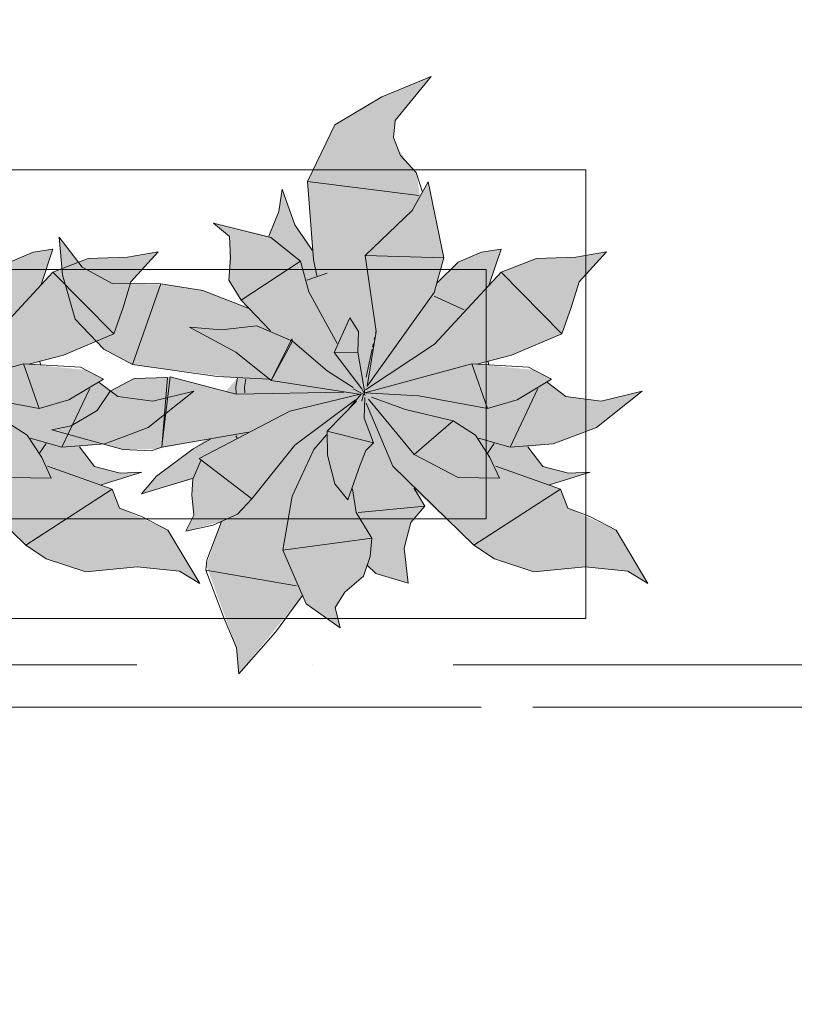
# Model space of a CAD drawing. Header units: millimetres. Extents: x -59761 to 112741, y -57975 to 46221.
# Tile 109 of 256: x 10853 to 11631, y -9341 to -8353. Entities that reach past the tile are written whole.
import ezdxf

# ---------------------------------------------------------------- set-up
doc = ezdxf.new("R2010")
doc.units = ezdxf.units.MM
for name, pattern in [('короткая штриховая', [282.222222, 141.111111, -141.111111]), ('Штриховая', [564.444447, 282.222223, -282.222223]), ('Штрихпунктирная', [670.277762, 352.777767, -176.388884, 0, -141.111112])]:
    doc.linetypes.add(name, pattern=pattern)
for name, color, linetype in [('Интерьер - Мебель', 7, 'Continuous'), ('Элемент модели - Границы зон', 7, 'Continuous'), ('Элемент Модели - Зона', 7, 'Continuous'), ('Элемент Модели - Оси', 2, 'Continuous')]:
    doc.layers.add(name, color=color, linetype=linetype)

msp = doc.modelspace()

# ---------------------------------------------------------------- hatches: boundary and pattern name
at = {"layer": 'Интерьер - Мебель', "linetype": 'Continuous', "lineweight": 0}
for points in [[(10816.15, -8409.96), (10766.58, -8430.25), (10719.56, -8458.45), (10691.97, -8515.08), (10696.64, -8584.26), (10680.4, -8560.23), (10666.47, -8522.96), (10663.32, -8545.37), (10653.25, -8570.13), (10597.71, -8557.03), (10613.83, -8570.47), (10613.58, -8607.55), (10613.06, -8614.1), (10625.46, -8634.37), (10632.43, -8642.12), (10585.76, -8624.36), (10550.45, -8618.74), (10501.89, -8617.52), (10465.75, -8601.05), (10442.83, -8570.96), (10446.13, -8608.88), (10458.87, -8653.22), (10487.68, -8683.26), (10516.29, -8698.85), (10621.73, -8712.44), (10609.69, -8725.66), (10554.2, -8711.23), (10517.87, -8712.99), (10493.82, -8725.4), (10480.94, -8745.06), (10454.84, -8760.32), (10435.52, -8764.47), (10506.76, -8784.19), (10540.5, -8783.59), (10589.39, -8774.26), (10544.57, -8807.68), (10525.39, -8828.48), (10576.76, -8813.83), (10576.95, -8839.74), (10577.96, -8849.79), (10569.88, -8866.01), (10605.74, -8856.4), (10590.44, -8900.22), (10620.69, -8983.07), (10623.13, -9009.1), (10687.11, -8930.69), (10690.68, -8939.07), (10724.95, -8963.11), (10719.81, -8942.48), (10729.63, -8927.09), (10748.1, -8911.06), (10751.59, -8901.25), (10760.52, -8908.39), (10793.2, -8918.28), (10789.24, -8882.91), (10795.8, -8857.36), (10809.77, -8841.09), (10799.57, -8824.87), (10859.12, -8879.99), (10879.74, -8893.67), (10919.39, -8906.89), (10970.9, -8901.87), (11013.54, -8906), (11033.79, -8918.55), (11001.88, -8865.04), (10953.45, -8842.84), (10945.91, -8823.94), (10934.93, -8819.64), (10975.79, -8806.66), (10953.99, -8807.72), (10928.29, -8801.17), (10913.25, -8781.32), (10938.69, -8778.41), (10982.08, -8761.85), (11027.95, -8725.45), (10986.9, -8735.47), (10951.53, -8730.99), (10933.02, -8716.86), (10937.09, -8713.57), (10919.13, -8704.23), (10862.1, -8698.49), (10896.94, -8689.59), (10947.52, -8667.87), (10964.79, -8615.87), (10992.06, -8585.88), (10961.33, -8591.27), (10921.88, -8592.49), (10886.42, -8606.14), (10874.51, -8618.69), (10886.44, -8583.2), (10866.75, -8586.21), (10843.35, -8596.06), (10822.35, -8616.71), (10828.75, -8591.95), (10813.14, -8515.63), (10805.2, -8530.01), (10801.23, -8506.11), (10793.32, -8497.55), (10783.16, -8483.4), (10778.24, -8471.21), (10780.07, -8453.92)], [(11266.15, -8409.96), (11216.58, -8430.25), (11169.56, -8458.45), (11141.97, -8515.08), (11146.64, -8584.26), (11130.4, -8560.23), (11116.47, -8522.96), (11113.32, -8545.37), (11103.25, -8570.13), (11047.71, -8557.03), (11063.83, -8570.47), (11063.58, -8607.55), (11063.06, -8614.1), (11075.46, -8634.37), (11082.43, -8642.12), (11035.76, -8624.36), (11000.45, -8618.74), (10951.89, -8617.52), (10915.75, -8601.05), (10892.83, -8570.96), (10896.13, -8608.88), (10908.87, -8653.22), (10937.68, -8683.26), (10966.29, -8698.85), (11071.73, -8712.44), (11059.69, -8725.66), (11004.2, -8711.23), (10967.87, -8712.99), (10943.82, -8725.4), (10930.94, -8745.06), (10904.84, -8760.32), (10885.52, -8764.47), (10956.76, -8784.19), (10990.5, -8783.59), (11039.39, -8774.26), (10994.57, -8807.68), (10975.39, -8828.48), (11026.76, -8813.83), (11026.95, -8839.74), (11027.96, -8849.79), (11019.88, -8866.01), (11055.74, -8856.4), (11040.44, -8900.22), (11070.69, -8983.07), (11073.13, -9009.1), (11137.11, -8930.69), (11140.68, -8939.07), (11174.95, -8963.11), (11169.81, -8942.48), (11179.63, -8927.09), (11198.1, -8911.06), (11201.59, -8901.25), (11210.52, -8908.39), (11243.2, -8918.28), (11239.24, -8882.91), (11245.8, -8857.36), (11259.77, -8841.09), (11249.57, -8824.87), (11309.12, -8879.99), (11329.74, -8893.67), (11369.39, -8906.89), (11420.9, -8901.87), (11463.54, -8906), (11483.79, -8918.55), (11451.88, -8865.04), (11403.45, -8842.84), (11395.91, -8823.94), (11384.93, -8819.64), (11425.79, -8806.66), (11403.99, -8807.72), (11378.29, -8801.17), (11363.25, -8781.32), (11388.69, -8778.41), (11432.08, -8761.85), (11477.95, -8725.45), (11436.9, -8735.47), (11401.53, -8730.99), (11383.02, -8716.86), (11387.09, -8713.57), (11369.13, -8704.23), (11312.1, -8698.49), (11346.94, -8689.59), (11397.52, -8667.87), (11414.79, -8615.87), (11442.06, -8585.88), (11411.33, -8591.27), (11371.88, -8592.49), (11336.42, -8606.14), (11324.51, -8618.69), (11336.44, -8583.2), (11316.75, -8586.21), (11293.35, -8596.06), (11272.35, -8616.71), (11278.75, -8591.95), (11263.14, -8515.63), (11255.2, -8530.01), (11251.23, -8506.11), (11243.32, -8497.55), (11233.16, -8483.4), (11228.24, -8471.21), (11230.07, -8453.92)]]:
    msp.add_hatch(color=255, dxfattribs=at).paths.add_polyline_path(points)

# ---------------------------------------------------------------- linework, layer by layer
at = {"layer": 'Интерьер - Мебель', "color": 7, "linetype": 'Continuous', "lineweight": 15}
for p, q in [((11266.15, -8409.96), (11216.58, -8430.25)), ((11266.15, -8409.96), (11216.58, -8430.25)), ((11266.15, -8409.96), (11230.07, -8453.92)), ((11266.15, -8409.96), (11230.07, -8453.92)), ((11216.58, -8430.25), (11169.56, -8458.45)), ((11216.58, -8430.25), (11169.56, -8458.45)), ((11230.07, -8453.92), (11228.24, -8471.21)), ((11230.07, -8453.92), (11228.24, -8471.21)), ((11169.56, -8458.45), (11141.97, -8515.08)), ((11169.56, -8458.45), (11141.97, -8515.08)), ((11228.24, -8471.21), (11235.41, -8488.98)), ((11228.24, -8471.21), (11235.41, -8488.98)), ((11235.41, -8488.98), (11251.23, -8506.11)), ((11235.41, -8488.98), (11251.23, -8506.11)), ((11251.23, -8506.11), (11257.56, -8525.84)), ((11251.23, -8506.11), (11257.56, -8525.84)), ((11116.47, -8522.96), (11113.32, -8545.37)), ((11116.47, -8522.96), (11113.32, -8545.37)), ((11116.47, -8522.96), (11129.43, -8558.81)), ((11116.47, -8522.96), (11129.43, -8558.81)), ((11141.97, -8515.08), (11253.66, -8529.18)), ((11141.97, -8515.08), (11147.92, -8593.47)), ((11141.97, -8515.08), (11253.66, -8529.18)), ((11141.97, -8515.08), (11147.92, -8593.47)), ((11263.14, -8515.63), (11247.27, -8544.39)), ((11263.14, -8515.63), (11247.27, -8544.39)), ((11263.14, -8515.63), (11278.75, -8591.95)), ((11263.14, -8515.63), (11278.75, -8591.95)), ((11247.27, -8544.39), (11199.79, -8589.58)), ((11247.27, -8544.39), (11199.79, -8589.58)), ((11113.32, -8545.37), (11103.25, -8570.13)), ((11113.32, -8545.37), (11103.25, -8570.13)), ((11047.71, -8557.03), (11063.83, -8570.47)), ((11047.71, -8557.03), (11105.38, -8571.22)), ((11047.71, -8557.03), (11063.83, -8570.47)), ((11047.71, -8557.03), (11105.38, -8571.22)), ((11129.43, -8558.81), (11146.64, -8584.26)), ((11129.43, -8558.81), (11146.64, -8584.26)), ((10892.83, -8570.96), (10896.13, -8608.88)), ((10892.83, -8570.96), (10915.75, -8601.05)), ((10892.83, -8570.96), (10896.13, -8608.88)), ((10892.83, -8570.96), (10915.75, -8601.05)), ((11063.83, -8570.47), (11064.82, -8591.99)), ((11063.83, -8570.47), (11064.82, -8591.99)), ((11105.38, -8571.22), (11135.14, -8595.01)), ((11105.38, -8571.22), (11135.14, -8595.01)), ((10886.44, -8583.2), (10866.75, -8586.21)), ((10886.44, -8583.2), (10866.75, -8586.21)), ((10886.44, -8583.2), (10874.51, -8618.69)), ((10886.44, -8583.2), (10874.51, -8618.69)), ((11336.44, -8583.2), (11316.75, -8586.21)), ((11336.44, -8583.2), (11316.75, -8586.21)), ((11336.44, -8583.2), (11324.51, -8618.69)), ((11336.44, -8583.2), (11324.51, -8618.69)), ((10866.75, -8586.21), (10843.35, -8596.06)), ((10866.75, -8586.21), (10843.35, -8596.06)), ((10921.88, -8592.49), (10886.42, -8606.14)), ((10921.88, -8592.49), (10886.42, -8606.14)), ((10961.33, -8591.27), (10921.88, -8592.49)), ((10961.33, -8591.27), (10921.88, -8592.49)), ((10992.06, -8585.88), (10961.33, -8591.27)), ((10992.06, -8585.88), (10961.33, -8591.27)), ((10992.06, -8585.88), (10964.79, -8615.87)), ((10992.06, -8585.88), (10964.79, -8615.87)), ((11064.82, -8591.99), (11063.06, -8614.1)), ((11064.82, -8591.99), (11063.06, -8614.1)), ((11147.92, -8593.47), (11151.32, -8609.96)), ((11147.92, -8593.47), (11151.32, -8609.96)), ((11199.79, -8589.58), (11278.75, -8591.95)), ((11199.79, -8589.58), (11210.91, -8665.66)), ((11199.79, -8589.58), (11278.75, -8591.95)), ((11199.79, -8589.58), (11210.91, -8665.66)), ((11278.75, -8591.95), (11269.2, -8626.59)), ((11278.75, -8591.95), (11269.2, -8626.59)), ((11316.75, -8586.21), (11293.35, -8596.06)), ((11316.75, -8586.21), (11293.35, -8596.06)), ((11371.88, -8592.49), (11336.42, -8606.14)), ((11371.88, -8592.49), (11336.42, -8606.14)), ((11411.33, -8591.27), (11371.88, -8592.49)), ((11411.33, -8591.27), (11371.88, -8592.49)), ((11442.06, -8585.88), (11411.33, -8591.27)), ((11442.06, -8585.88), (11411.33, -8591.27)), ((11442.06, -8585.88), (11414.79, -8615.87)), ((11442.06, -8585.88), (11414.79, -8615.87)), ((10915.75, -8601.05), (10946.1, -8617.47)), ((10915.75, -8601.05), (10946.1, -8617.47)), ((11135.14, -8595.01), (11075.46, -8634.37)), ((11135.14, -8595.01), (11075.46, -8634.37)), ((11135.14, -8595.01), (11143.53, -8625.8)), ((11135.14, -8595.01), (11143.53, -8625.8)), ((11293.35, -8596.06), (11272.35, -8616.71)), ((11293.35, -8596.06), (11272.35, -8616.71)), ((10886.42, -8606.14), (10819.59, -8678.42)), ((10886.42, -8606.14), (10819.59, -8678.42)), ((10886.42, -8606.14), (10947.52, -8667.87)), ((10886.42, -8606.14), (10947.52, -8667.87)), ((10896.13, -8608.88), (10908.87, -8653.22)), ((10896.13, -8608.88), (10908.87, -8653.22)), ((11161.91, -8607.11), (11141.26, -8614.22)), ((11161.91, -8607.11), (11141.26, -8614.22)), ((11336.42, -8606.14), (11269.59, -8678.42)), ((11336.42, -8606.14), (11269.59, -8678.42)), ((11336.42, -8606.14), (11397.52, -8667.87)), ((11336.42, -8606.14), (11397.52, -8667.87)), ((10946.1, -8617.47), (10994.92, -8617.86)), ((10946.1, -8617.47), (10994.92, -8617.86)), ((10964.79, -8615.87), (10956.84, -8641.72)), ((10964.79, -8615.87), (10956.84, -8641.72)), ((10994.92, -8617.86), (10966.29, -8698.85)), ((10994.92, -8617.86), (10966.29, -8698.85)), ((10994.92, -8617.86), (11036.9, -8624.54)), ((10994.92, -8617.86), (11036.9, -8624.54)), ((11063.06, -8614.1), (11075.46, -8634.37)), ((11063.06, -8614.1), (11075.46, -8634.37)), ((11414.79, -8615.87), (11406.84, -8641.72)), ((11414.79, -8615.87), (11406.84, -8641.72)), ((11036.9, -8624.54), (11082.43, -8642.12)), ((11036.9, -8624.54), (11082.43, -8642.12)), ((11143.53, -8625.8), (11171.79, -8677.64)), ((11143.53, -8625.8), (11171.79, -8677.64)), ((11269.2, -8626.59), (11201.99, -8720.7)), ((11269.2, -8626.59), (11201.99, -8720.7)), ((11269.16, -8630.26), (11299.27, -8644.09)), ((11269.16, -8630.26), (11299.27, -8644.09)), ((10956.84, -8641.72), (10947.52, -8667.87)), ((10956.84, -8641.72), (10947.52, -8667.87)), ((11075.46, -8634.37), (11104.8, -8665.08)), ((11075.46, -8634.37), (11104.8, -8665.08)), ((11406.84, -8641.72), (11397.52, -8667.87)), ((11406.84, -8641.72), (11397.52, -8667.87)), ((10908.87, -8653.22), (10937.68, -8683.26)), ((10908.87, -8653.22), (10937.68, -8683.26)), ((11184.4, -8652.04), (11168.97, -8686.74)), ((11184.4, -8652.04), (11168.97, -8686.74)), ((11184.4, -8652.04), (11193.25, -8665.83)), ((11184.4, -8652.04), (11193.25, -8665.83)), ((11023.57, -8661.2), (11055.45, -8664.02)), ((11023.57, -8661.2), (11069.96, -8686.26)), ((11023.57, -8661.2), (11055.45, -8664.02)), ((11023.57, -8661.2), (11069.96, -8686.26)), ((11091.05, -8660), (11055.45, -8664.02)), ((11091.05, -8660), (11055.45, -8664.02)), ((11091.05, -8660), (11126.92, -8675.24)), ((11091.05, -8660), (11126.92, -8675.24)), ((10947.52, -8667.87), (10896.94, -8689.59)), ((10947.52, -8667.87), (10896.94, -8689.59)), ((11126.2, -8672.98), (11105.67, -8714.81)), ((11126.2, -8672.98), (11105.67, -8714.81)), ((11126.2, -8672.98), (11126.92, -8675.24)), ((11126.2, -8672.98), (11126.92, -8675.24)), ((11193.25, -8665.83), (11192.51, -8686.52)), ((11193.25, -8665.83), (11192.51, -8686.52)), ((11210.91, -8665.66), (11201.99, -8720.7)), ((11210.91, -8665.66), (11201.99, -8720.7)), ((11209.4, -8671.84), (11208.98, -8673.77)), ((11209.4, -8671.84), (11208.98, -8673.77)), ((11210.67, -8666.04), (11210.46, -8667.01)), ((11210.67, -8666.04), (11210.46, -8667.01)), ((11397.52, -8667.87), (11346.94, -8689.59)), ((11397.52, -8667.87), (11346.94, -8689.59)), ((11126.92, -8675.24), (11105.67, -8714.81)), ((11126.92, -8675.24), (11105.67, -8714.81)), ((11126.92, -8675.24), (11161.62, -8705.22)), ((11126.92, -8675.24), (11161.62, -8705.22)), ((11269.59, -8678.42), (11200.27, -8724.1)), ((11269.59, -8678.42), (11200.27, -8724.1)), ((11208.14, -8677.64), (11207.3, -8681.5)), ((11208.14, -8677.64), (11207.3, -8681.5)), ((10896.94, -8689.59), (10862.12, -8698.49)), ((10896.94, -8689.59), (10862.12, -8698.49)), ((10937.68, -8683.26), (10966.29, -8698.85)), ((10937.68, -8683.26), (10966.29, -8698.85)), ((11069.96, -8686.26), (11105.67, -8714.81)), ((11069.96, -8686.26), (11105.67, -8714.81)), ((11192.51, -8686.52), (11168.97, -8686.74)), ((11192.51, -8686.52), (11168.97, -8686.74)), ((11168.97, -8686.74), (11196.69, -8723.34)), ((11168.97, -8686.74), (11196.69, -8723.34)), ((11192.51, -8686.52), (11199.68, -8727.29)), ((11192.51, -8686.52), (11199.68, -8727.29)), ((11206.88, -8683.44), (11200.77, -8711.42)), ((11206.88, -8683.44), (11200.77, -8711.42)), ((11346.94, -8689.59), (11312.12, -8698.49)), ((11346.94, -8689.59), (11312.12, -8698.49)), ((10856.91, -8698.18), (10749.68, -8727.29)), ((10856.91, -8698.18), (10749.68, -8727.29)), ((10856.91, -8698.18), (10914.07, -8701.6)), ((10856.91, -8698.18), (10872.77, -8743.06)), ((10856.91, -8698.18), (10914.07, -8701.6)), ((10856.91, -8698.18), (10872.77, -8743.06)), ((10873.02, -8695.38), (10874.23, -8699.15)), ((10873.02, -8695.38), (10874.23, -8699.15)), ((10914.07, -8701.6), (10937.09, -8713.57)), ((10914.07, -8701.6), (10937.09, -8713.57)), ((10966.29, -8698.85), (11051.27, -8710.79)), ((10966.29, -8698.85), (11051.27, -8710.79)), ((11306.91, -8698.18), (11199.68, -8727.29)), ((11306.91, -8698.18), (11199.68, -8727.29)), ((11306.91, -8698.18), (11364.07, -8701.6)), ((11306.91, -8698.18), (11322.77, -8743.06)), ((11306.91, -8698.18), (11364.07, -8701.6)), ((11306.91, -8698.18), (11322.77, -8743.06)), ((11323.02, -8695.38), (11324.23, -8699.15)), ((11323.02, -8695.38), (11324.23, -8699.15)), ((11364.07, -8701.6), (11387.09, -8713.57)), ((11364.07, -8701.6), (11387.09, -8713.57)), ((11001.43, -8711.83), (10967.87, -8712.99)), ((11001.43, -8711.83), (10967.87, -8712.99)), ((11001.43, -8711.83), (10995.84, -8781.84)), ((11001.43, -8711.83), (10995.84, -8781.84)), ((11004.2, -8711.23), (10996.3, -8778.02)), ((11004.2, -8711.23), (10996.3, -8778.02)), ((11004.2, -8711.23), (11070.4, -8728.44)), ((11004.2, -8711.23), (11070.4, -8728.44)), ((11051.27, -8710.79), (11103.22, -8713.57)), ((11051.27, -8710.79), (11103.22, -8713.57)), ((11071.73, -8712.44), (11069.98, -8721.16)), ((11071.73, -8712.44), (11069.98, -8721.16)), ((11161.62, -8705.22), (11187.9, -8721.84)), ((11161.62, -8705.22), (11187.9, -8721.84)), ((10937.09, -8713.57), (10902.42, -8734.29)), ((10937.09, -8713.57), (10902.42, -8734.29)), ((10933.02, -8716.86), (10951.53, -8730.99)), ((10933.02, -8716.86), (10951.53, -8730.99)), ((10967.87, -8712.99), (10943.82, -8725.4)), ((10967.87, -8712.99), (10943.82, -8725.4)), ((11069.98, -8721.16), (11070.37, -8727.91)), ((11069.98, -8721.16), (11070.37, -8727.91)), ((11080.27, -8713.54), (11078.67, -8721.57)), ((11080.27, -8713.54), (11078.67, -8721.57)), ((11078.67, -8721.57), (11078.99, -8727.23)), ((11078.67, -8721.57), (11078.99, -8727.23)), ((11105.67, -8714.81), (11194.01, -8728.58)), ((11105.67, -8714.81), (11194.01, -8728.58)), ((11387.09, -8713.57), (11352.42, -8734.29)), ((11387.09, -8713.57), (11352.42, -8734.29)), ((11383.02, -8716.86), (11401.53, -8730.99)), ((11383.02, -8716.86), (11401.53, -8730.99)), ((10803.7, -8730.12), (10872.77, -8743.06)), ((10803.7, -8730.12), (10872.77, -8743.06)), ((10923.43, -8722.86), (10895.47, -8781.65)), ((10923.43, -8722.86), (10895.47, -8781.65)), ((10943.82, -8725.4), (10930.94, -8745.06)), ((10943.82, -8725.4), (10930.94, -8745.06)), ((10951.53, -8730.99), (10986.9, -8735.47)), ((10951.53, -8730.99), (10986.9, -8735.47)), ((11027.95, -8725.45), (10982.08, -8761.85)), ((11027.95, -8725.45), (10982.08, -8761.85)), ((11027.95, -8725.45), (10986.9, -8735.47)), ((11027.95, -8725.45), (10986.9, -8735.47)), ((11178.56, -8726.6), (11070.4, -8728.44)), ((11178.56, -8726.6), (11070.4, -8728.44)), ((11194.84, -8728.48), (11124.46, -8745.78)), ((11194.84, -8728.48), (11124.46, -8745.78)), ((11195.89, -8728.72), (11183.37, -8743.35)), ((11195.89, -8728.72), (11183.37, -8743.35)), ((11188.04, -8723.08), (11200.06, -8729.53)), ((11188.04, -8723.08), (11200.06, -8729.53)), ((11198.29, -8728.72), (11196.64, -8735.57)), ((11198.29, -8728.72), (11196.64, -8735.57)), ((11196.95, -8723.81), (11200.06, -8729.53)), ((11196.95, -8723.81), (11200.06, -8729.53)), ((11199.24, -8724.8), (11198.77, -8726.76)), ((11199.24, -8724.8), (11198.77, -8726.76)), ((11198.93, -8726.3), (11199.68, -8727.29)), ((11198.93, -8726.3), (11199.68, -8727.29)), ((11199.55, -8731.98), (11198.98, -8752.73)), ((11199.55, -8731.98), (11198.98, -8752.73)), ((11199.68, -8727.29), (11253.7, -8730.12)), ((11199.68, -8727.29), (11253.7, -8730.12)), ((11206.17, -8731.69), (11240.39, -8743.84)), ((11206.17, -8731.69), (11240.39, -8743.84)), ((11253.7, -8730.12), (11322.77, -8743.06)), ((11253.7, -8730.12), (11322.77, -8743.06)), ((11373.43, -8722.86), (11345.47, -8781.65)), ((11373.43, -8722.86), (11345.47, -8781.65)), ((11401.53, -8730.99), (11436.9, -8735.47)), ((11401.53, -8730.99), (11436.9, -8735.47)), ((11477.95, -8725.45), (11432.08, -8761.85)), ((11477.95, -8725.45), (11432.08, -8761.85)), ((11477.95, -8725.45), (11436.9, -8735.47)), ((11477.95, -8725.45), (11436.9, -8735.47)), ((10902.42, -8734.29), (10872.77, -8743.06)), ((10902.42, -8734.29), (10872.77, -8743.06)), ((11190.34, -8734.26), (11129.44, -8779.72)), ((11190.34, -8734.26), (11129.44, -8779.72)), ((11191.31, -8735.73), (11161.78, -8765.54)), ((11191.31, -8735.73), (11161.78, -8765.54)), ((11201, -8737.57), (11227.7, -8800.89)), ((11201, -8737.57), (11227.7, -8800.89)), ((11203.34, -8733.51), (11248.99, -8789.07)), ((11203.34, -8733.51), (11248.99, -8789.07)), ((11352.42, -8734.29), (11322.77, -8743.06)), ((11352.42, -8734.29), (11322.77, -8743.06)), ((10930.94, -8745.06), (10904.84, -8760.32)), ((10930.94, -8745.06), (10904.84, -8760.32)), ((11124.46, -8745.78), (11033.39, -8793.09)), ((11124.46, -8745.78), (11033.39, -8793.09)), ((11240.39, -8743.84), (11288.33, -8755.28)), ((11240.39, -8743.84), (11288.33, -8755.28)), ((10838.33, -8755.28), (10860.69, -8769.8)), ((10838.33, -8755.28), (10860.69, -8769.8)), ((10904.84, -8760.32), (10885.52, -8764.47)), ((10904.84, -8760.32), (10885.52, -8764.47)), ((10982.08, -8761.85), (10938.69, -8778.41)), ((10982.08, -8761.85), (10938.69, -8778.41)), ((11198.98, -8752.73), (11208.33, -8777.28)), ((11198.98, -8752.73), (11208.33, -8777.28)), ((11288.33, -8755.28), (11248.99, -8789.07)), ((11288.33, -8755.28), (11248.99, -8789.07)), ((11288.33, -8755.28), (11310.69, -8769.8)), ((11288.33, -8755.28), (11310.69, -8769.8)), ((11432.08, -8761.85), (11388.69, -8778.41)), ((11432.08, -8761.85), (11388.69, -8778.41)), ((10860.69, -8769.8), (10875.19, -8792.03)), ((10860.69, -8769.8), (10875.19, -8792.03)), ((10885.52, -8764.47), (10956.76, -8784.19)), ((10885.52, -8764.47), (10956.76, -8784.19)), ((11082.93, -8766.69), (10995.84, -8781.84)), ((11082.93, -8766.69), (10995.84, -8781.84)), ((11070.2, -8770.42), (11071.48, -8772.38)), ((11070.2, -8770.42), (11071.48, -8772.38)), ((11161.05, -8769.45), (11148.53, -8784.07)), ((11161.05, -8769.45), (11148.53, -8784.07)), ((11161.78, -8765.54), (11208.33, -8777.28)), ((11161.78, -8765.54), (11162.11, -8789.61)), ((11161.78, -8765.54), (11208.33, -8777.28)), ((11161.78, -8765.54), (11162.11, -8789.61)), ((11310.69, -8769.8), (11325.19, -8792.03)), ((11310.69, -8769.8), (11325.19, -8792.03)), ((10863.74, -8772.84), (10895.47, -8781.65)), ((10863.74, -8772.84), (10895.47, -8781.65)), ((10879.58, -8778.14), (10872.88, -8787.81)), ((10879.58, -8778.14), (10872.88, -8787.81)), ((10938.69, -8778.41), (10895.47, -8781.65)), ((10938.69, -8778.41), (10895.47, -8781.65)), ((10913.25, -8781.32), (10928.29, -8801.17)), ((10913.25, -8781.32), (10928.29, -8801.17)), ((11044.67, -8773.67), (11027.37, -8783.52)), ((11044.67, -8773.67), (11027.37, -8783.52)), ((11129.44, -8779.72), (11086.23, -8833.66)), ((11129.44, -8779.72), (11086.23, -8833.66)), ((11208.33, -8777.28), (11200.47, -8785)), ((11208.33, -8777.28), (11200.47, -8785)), ((11313.74, -8772.84), (11345.47, -8781.65)), ((11313.74, -8772.84), (11345.47, -8781.65)), ((11329.58, -8778.14), (11322.88, -8787.81)), ((11329.58, -8778.14), (11322.88, -8787.81)), ((11388.69, -8778.41), (11345.47, -8781.65)), ((11388.69, -8778.41), (11345.47, -8781.65)), ((11363.25, -8781.32), (11378.29, -8801.17)), ((11363.25, -8781.32), (11378.29, -8801.17)), ((10956.76, -8784.19), (10985.16, -8785.33)), ((10956.76, -8784.19), (10985.16, -8785.33)), ((10995.84, -8781.84), (10985.16, -8785.33)), ((10995.84, -8781.84), (10985.16, -8785.33)), ((11027.37, -8783.52), (10990.37, -8810.77)), ((11027.37, -8783.52), (10990.37, -8810.77)), ((11148.54, -8784.07), (11126.7, -8831.01)), ((11148.54, -8784.07), (11126.7, -8831.01)), ((11162.11, -8789.61), (11169.63, -8818.62)), ((11162.11, -8789.61), (11169.63, -8818.62)), ((11200.47, -8785), (11194.79, -8799.5)), ((11200.47, -8785), (11194.79, -8799.5)), ((11248.99, -8789.07), (11293.28, -8812.16)), ((11248.99, -8789.07), (11293.28, -8812.16)), ((10777.7, -8800.89), (10859.12, -8879.99)), ((10777.7, -8800.89), (10859.12, -8879.99)), ((10875.19, -8792.03), (10884.83, -8812.9)), ((10875.19, -8792.03), (10884.83, -8812.9)), ((10881, -8800.7), (10945.91, -8823.94)), ((10881, -8800.7), (10945.91, -8823.94)), ((10928.29, -8801.17), (10953.99, -8807.72)), ((10928.29, -8801.17), (10953.99, -8807.72)), ((11035.15, -8794.45), (11026.76, -8813.83)), ((11035.15, -8794.45), (11026.76, -8813.83)), ((11033.39, -8793.09), (11086.23, -8833.66)), ((11033.39, -8793.09), (11086.23, -8833.66)), ((11194.79, -8799.5), (11182.48, -8834.73)), ((11194.79, -8799.5), (11182.48, -8834.73)), ((11227.7, -8800.89), (11309.12, -8879.99)), ((11227.7, -8800.89), (11309.12, -8879.99)), ((11325.19, -8792.03), (11334.83, -8812.9)), ((11325.19, -8792.03), (11334.83, -8812.9)), ((11331, -8800.7), (11395.91, -8823.94)), ((11331, -8800.7), (11395.91, -8823.94)), ((11378.29, -8801.17), (11403.99, -8807.72)), ((11378.29, -8801.17), (11403.99, -8807.72)), ((10975.79, -8806.66), (10934.93, -8819.64)), ((10975.79, -8806.66), (10934.93, -8819.64)), ((10975.79, -8806.66), (10953.99, -8807.72)), ((10975.79, -8806.66), (10953.99, -8807.72)), ((10990.37, -8810.77), (10975.39, -8828.48)), ((10990.37, -8810.77), (10975.39, -8828.48)), ((11425.79, -8806.66), (11384.93, -8819.64)), ((11425.79, -8806.66), (11384.93, -8819.64)), ((11425.79, -8806.66), (11403.99, -8807.72)), ((11425.79, -8806.66), (11403.99, -8807.72)), ((10843.28, -8812.16), (10884.83, -8812.9)), ((10843.28, -8812.16), (10884.83, -8812.9)), ((11026.18, -8813.28), (10975.39, -8828.48)), ((11026.18, -8813.28), (10975.39, -8828.48)), ((11026.76, -8813.83), (11025.94, -8829.7)), ((11026.76, -8813.83), (11025.94, -8829.7)), ((11169.63, -8818.62), (11182.48, -8834.73)), ((11169.63, -8818.62), (11182.48, -8834.73)), ((11293.28, -8812.16), (11334.83, -8812.9)), ((11293.28, -8812.16), (11334.83, -8812.9)), ((10945.91, -8823.94), (10859.12, -8879.99)), ((10945.91, -8823.94), (10859.12, -8879.99)), ((10945.91, -8823.94), (10953.45, -8842.84)), ((10945.91, -8823.94), (10953.45, -8842.84)), ((11025.94, -8829.7), (11027.96, -8849.79)), ((11025.94, -8829.7), (11027.96, -8849.79)), ((11126.7, -8831.01), (11117.42, -8884.91)), ((11126.7, -8831.01), (11117.42, -8884.91)), ((11187.25, -8823.56), (11190.97, -8847.4)), ((11187.25, -8823.56), (11190.97, -8847.4)), ((11248.84, -8822.59), (11259.77, -8841.09)), ((11248.84, -8822.59), (11259.77, -8841.09)), ((11251.99, -8824.12), (11249.57, -8824.87)), ((11251.99, -8824.12), (11249.57, -8824.87)), ((11395.91, -8823.94), (11309.12, -8879.99)), ((11395.91, -8823.94), (11309.12, -8879.99)), ((11395.91, -8823.94), (11403.45, -8842.84)), ((11395.91, -8823.94), (11403.45, -8842.84)), ((11086.23, -8833.66), (11071.91, -8848.81)), ((11086.23, -8833.66), (11071.91, -8848.81)), ((10953.45, -8842.84), (10975.38, -8851.42)), ((10953.45, -8842.84), (10975.38, -8851.42)), ((11027.96, -8849.79), (11019.88, -8866.01)), ((11027.96, -8849.79), (11019.88, -8866.01)), ((11071.91, -8848.81), (11047.49, -8860.08)), ((11071.91, -8848.81), (11047.49, -8860.08)), ((11190.97, -8847.4), (11206.56, -8873.02)), ((11190.97, -8847.4), (11206.56, -8873.02)), ((11259.77, -8841.09), (11192.93, -8847.38)), ((11259.77, -8841.09), (11192.93, -8847.38)), ((11259.77, -8841.09), (11245.8, -8857.36)), ((11259.77, -8841.09), (11245.8, -8857.36)), ((11403.45, -8842.84), (11425.38, -8851.42)), ((11403.45, -8842.84), (11425.38, -8851.42)), ((10975.38, -8851.42), (11001.88, -8865.04)), ((10975.38, -8851.42), (11001.88, -8865.04)), ((11047.49, -8860.08), (11019.88, -8866.01)), ((11047.49, -8860.08), (11019.88, -8866.01)), ((11055.74, -8856.4), (11041.06, -8895.26)), ((11055.74, -8856.4), (11041.06, -8895.26)), ((11245.8, -8857.36), (11239.24, -8882.91)), ((11245.8, -8857.36), (11239.24, -8882.91)), ((11425.38, -8851.42), (11451.88, -8865.04)), ((11425.38, -8851.42), (11451.88, -8865.04)), ((11001.88, -8865.04), (11033.79, -8918.56)), ((11001.88, -8865.04), (11033.79, -8918.56)), ((11451.88, -8865.04), (11483.79, -8918.56)), ((11451.88, -8865.04), (11483.79, -8918.56)), ((10859.12, -8879.99), (10879.74, -8893.67)), ((10859.12, -8879.99), (10879.74, -8893.67)), ((11206.56, -8873.02), (11117.42, -8884.91)), ((11206.56, -8873.02), (11117.42, -8884.91)), ((11206.56, -8873.02), (11205.09, -8891.45)), ((11206.56, -8873.02), (11205.09, -8891.45)), ((11309.12, -8879.99), (11329.74, -8893.67)), ((11309.12, -8879.99), (11329.74, -8893.67)), ((11117.42, -8884.91), (11140.68, -8939.07)), ((11117.42, -8884.91), (11140.68, -8939.07)), ((11239.24, -8882.91), (11243.2, -8918.28)), ((11239.24, -8882.91), (11243.2, -8918.28)), ((10879.74, -8893.67), (10919.39, -8906.89)), ((10879.74, -8893.67), (10919.39, -8906.89)), ((11041.06, -8895.26), (11039.82, -8905.19)), ((11041.06, -8895.26), (11039.82, -8905.19)), ((11205.09, -8891.45), (11198.1, -8911.06)), ((11205.09, -8891.45), (11198.1, -8911.06)), ((11201.65, -8899.79), (11210.52, -8908.39)), ((11201.65, -8899.79), (11210.52, -8908.39)), ((11329.74, -8893.67), (11369.39, -8906.89)), ((11329.74, -8893.67), (11369.39, -8906.89)), ((10970.9, -8901.87), (10919.39, -8906.89)), ((10970.9, -8901.87), (10919.39, -8906.89)), ((10970.9, -8901.87), (11013.54, -8906)), ((10970.9, -8901.87), (11013.54, -8906)), ((11013.54, -8906), (11033.79, -8918.56)), ((11013.54, -8906), (11033.79, -8918.56)), ((11039.82, -8905.19), (11131.01, -8920.87)), ((11039.82, -8905.19), (11057.79, -8952.04)), ((11039.82, -8905.19), (11131.01, -8920.87)), ((11039.82, -8905.19), (11057.79, -8952.04)), ((11210.52, -8908.39), (11243.2, -8918.28)), ((11210.52, -8908.39), (11243.2, -8918.28)), ((11420.9, -8901.87), (11369.39, -8906.89)), ((11420.9, -8901.87), (11369.39, -8906.89)), ((11420.9, -8901.87), (11463.54, -8906)), ((11420.9, -8901.87), (11463.54, -8906)), ((11463.54, -8906), (11483.79, -8918.56)), ((11463.54, -8906), (11483.79, -8918.56)), ((11198.1, -8911.06), (11179.63, -8927.09)), ((11198.1, -8911.06), (11179.63, -8927.09)), ((11179.63, -8927.09), (11169.81, -8942.48)), ((11179.63, -8927.09), (11169.81, -8942.48)), ((11137.11, -8930.69), (11109.93, -8967.4)), ((11137.11, -8930.69), (11109.93, -8967.4)), ((11140.68, -8939.07), (11174.95, -8963.11)), ((11140.68, -8939.07), (11174.95, -8963.11)), ((11169.81, -8942.48), (11174.95, -8963.11)), ((11169.81, -8942.48), (11174.95, -8963.11)), ((11057.79, -8952.04), (11070.69, -8983.07)), ((11057.79, -8952.04), (11070.69, -8983.07)), ((11109.93, -8967.4), (11073.13, -9009.1)), ((11109.93, -8967.4), (11073.13, -9009.1)), ((11070.69, -8983.07), (11073.13, -9009.1)), ((11070.69, -8983.07), (11073.13, -9009.1))]:
    msp.add_line(p, q, dxfattribs=at)
at = {"layer": 'Интерьер - Мебель', "color": 7, "linetype": 'Continuous', "lineweight": 5}
for p, q in [((11421.34, -8503.54), (9621.34, -8503.54)), ((11421.34, -8953.54), (11421.34, -8503.54)), ((11321.34, -8603.54), (9721.34, -8603.54)), ((11321.34, -8853.54), (11321.34, -8603.54)), ((9721.34, -8853.54), (11321.34, -8853.54)), ((9621.34, -8953.54), (11421.34, -8953.54))]:
    msp.add_line(p, q, dxfattribs=at)
at = {"layer": 'Элемент модели - Границы зон', "color": 7, "linetype": 'короткая штриховая', "lineweight": 15}
msp.add_lwpolyline([(16025.03, 212.5), (16025.03, -9042.59), (-8890, -9042.59), (-8890, -8842.59)], dxfattribs=at)
at = {"layer": 'Элемент Модели - Зона', "color": 253, "linetype": 'Штриховая', "lineweight": 15, "flags": 128}
for points in [[(-8890, -17680), (-3119.74, -17680), (-3119.74, -14858.42), (142.53, -11594.86), (156.67, -11609), (156.67, -11580), (18300, -11580), (18300, -11600), (32399.73, -11600), (32399.73, -11580), (69081.36, -11580), (72316.72, -14823.47), (72320.06, -15158.11), (72320.06, -17695), (72360, -17695), (72360, -19700), (72120, -19700), (72120, -18300), (71700, -18300), (71700, -17900), (63300, -17900), (63300, -18300), (62700, -18300), (62700, -17900), (54320, -17900), (54320, -27030), (62700, -27030), (62700, -26350), (63300, -26350), (63300, -27540), (67380, -27540), (67380, -26630), (67500, -26630), (67500, -27660), (62920, -27660), (62920, -32819.89), (72120, -32819.89), (72120, -27750), (71650, -27750), (71650, -26250), (72120, -26250), (72120, -21200), (72360, -21200), (72360, -33849.94), (72120, -33849.94), (72120, -33059.89), (54320, -33059.89), (54320, -39349.94), (72120, -39349.94), (72120, -36299.94), (71700.06, -36299.94), (71700.06, -35674.44), (72120, -35674.44), (72120, -35349.94), (72360, -35349.94), (72360, -35679.94), (75850, -35679.94), (75850, -16794.88), (75238.88, -16794.88), (75238.88, -9000), (80700, -9000), (80700, -8700), (81300, -8700), (81300, -9000), (87517.1, -9000), (87517.1, -320), (85530, -320), (85530, 300), (84182.9, 300), (81300, 300), (81300, -300), (80700, -300), (80700, 212.5), (79799.78, 212.5), (72300, 212.5), (72300, -300), (71700, -300), (71700, 212.5), (63300, 212.5), (63300, -300), (62700, -300), (62700, 212.5), (54300, 212.5), (54300, -300), (53700, -300), (53700, 212.5), (45650, 212.5), (45650, -300), (45050, -300), (44950, -300), (44950, -5367.2), (32450.06, -5367.2), (32450.06, -200), (32450.06, 7690), (32460.06, 7690), (32460.06, 13850), (29720, 13850), (29720, 5730), (28964.53, 5730), (28964.53, 212), (27300.06, 212), (27300.06, -300), (26700.06, -300), (26700.06, 212), (18300, 212), (18300, -300), (17700, -300), (17700, 212), (16025.03, 212), (16025.03, -7500), (16025.03, -9042.59), (9300, -9042.59), (9300, -9300), (8700, -9300), (8700, -9042.59), (300, -9042.59), (300, -9300), (-300, -9300), (-300, -9042.59), (-8250, -9042.59), (-8250, -9300), (-8850, -9300), (-8850, -9042.59), (-8890, -9042.59)], [(-8890, -8842.59), (-8890, -9042.59), (-8850, -9042.59), (-8850, -8700), (-8250, -8700), (-8250, -9042.59), (-300, -9042.59), (-300, -8700), (300, -8700), (300, -9042.59), (8700, -9042.59), (8700, -8700), (9300, -8700), (9300, -9042.59), (16025.03, -9042.59), (16025.03, 212.5), (16035.53, 212.5), (16035.53, 5730), (15580, 5730), (15580, 9080), (15300, 9080), (15300, 9320), (17680, 9320), (17680, 10500), (10920, 10500), (10920, 9320), (13800, 9320), (13800, 9080), (12769.68, 9080), (12769.68, -300), (3600, -300), (-8890, -300), (-8890, -350)]]:
    msp.add_lwpolyline(points, close=True, dxfattribs=at)
at = {"layer": 'Элемент Модели - Оси', "color": 7, "linetype": 'Штрихпунктирная', "lineweight": 15}
msp.add_line((-57760.58, -9000), (110650, -9000), dxfattribs=at)

doc.saveas('drawing.dxf')
